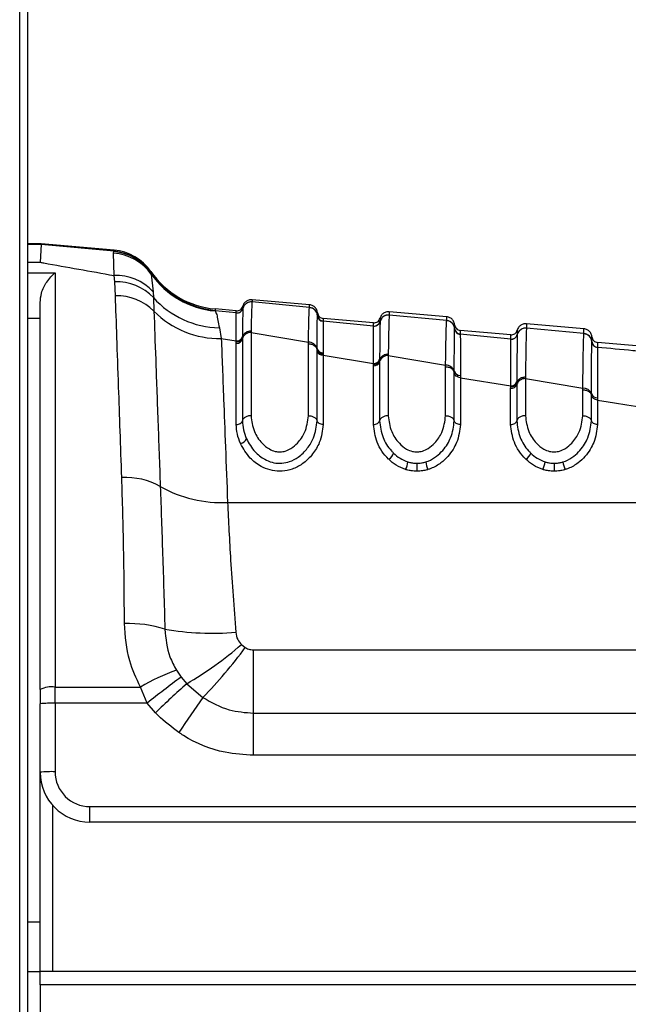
# Model space of a CAD drawing. Header units: millimetres. Extents: x 20 to 26560, y 40 to 18133.
# Tile 30 of 97: x 9228 to 9277, y 5383 to 5462. Entities that reach past the tile are written whole.
import ezdxf

# ---------------------------------------------------------------- set-up
doc = ezdxf.new("R2010")
doc.units = ezdxf.units.MM
doc.header["$LTSCALE"] = 2

msp = doc.modelspace()

# ---------------------------------------------------------------- linework, layer by layer
at = {"color": 7, "linetype": 'Continuous', "lineweight": 25}
for p, q in [((9228.023, 1723.327), (9228.023, 5940.884)), ((9228.66, 5940.309), (9228.66, 5328.142)), ((9229.748, 5443.654), (9228.66, 5443.654)), ((9229.748, 5443.6), (9229.66, 5442.167)), ((9229.748, 5443.6), (9229.748, 5443.654)), ((9235.589, 5443.143), (9229.748, 5443.654)), ((9235.592, 5443.047), (9229.748, 5443.6)), ((9235.554, 5442.886), (9235.572, 5443.021)), ((9235.585, 5441.106), (9235.554, 5442.886)), ((9235.572, 5443.021), (9235.592, 5443.047)), ((9230.86, 5441.313), (9230.86, 5408.1)), ((9238.536, 5441.425), (9238.539, 5441.33)), ((9238.539, 5441.33), (9238.543, 5441.309)), ((9238.543, 5441.309), (9238.565, 5441.219)), ((9238.565, 5441.219), (9238.715, 5439.802)), ((9235.638, 5440.61), (9235.585, 5441.106)), ((9235.701, 5439.487), (9235.638, 5440.61)), ((9238.715, 5439.802), (9238.744, 5439.328)), ((9229.66, 5407.902), (9229.66, 5438.937)), ((9238.744, 5439.328), (9238.786, 5438.242)), ((9251.26, 5438.761), (9246.655, 5439.164)), ((9246.655, 5438.988), (9246.655, 5438.982)), ((9251.26, 5438.543), (9246.655, 5438.982)), ((9245.389, 5438.099), (9243.687, 5438.262)), ((9245.389, 5438.27), (9243.693, 5438.419)), ((9245.39, 5438.096), (9245.389, 5438.099)), ((9245.39, 5438.089), (9245.39, 5438.096)), ((9245.917, 5438.467), (9245.916, 5438.461)), ((9245.917, 5438.471), (9245.917, 5438.467)), ((9251.26, 5438.537), (9251.26, 5438.543)), ((9262.26, 5437.798), (9257.655, 5438.201)), ((9251.897, 5437.897), (9251.897, 5437.903)), ((9251.897, 5437.893), (9251.897, 5437.897)), ((9256.389, 5437.308), (9252.352, 5437.661)), ((9252.352, 5437.445), (9252.352, 5437.44)), ((9252.352, 5437.44), (9252.352, 5437.436)), ((9256.389, 5437.051), (9252.352, 5437.436)), ((9256.917, 5437.419), (9256.916, 5437.412)), ((9256.917, 5437.422), (9256.917, 5437.418)), ((9257.655, 5437.939), (9257.655, 5437.933)), ((9262.26, 5437.494), (9257.655, 5437.933)), ((9262.26, 5437.488), (9262.26, 5437.494)), ((9273.26, 5436.836), (9268.655, 5437.239)), ((9244.03, 5436.916), (9244.185, 5436.052)), ((9246.572, 5436.646), (9246.571, 5436.528)), ((9246.571, 5436.528), (9246.571, 5429.864)), ((9246.571, 5436.528), (9251.171, 5435.755)), ((9256.39, 5437.047), (9256.389, 5437.051)), ((9256.39, 5437.041), (9256.39, 5437.047)), ((9262.897, 5436.848), (9262.897, 5436.854)), ((9262.897, 5436.844), (9262.897, 5436.848)), ((9262.897, 5436.848), (9262.897, 5436.844)), ((9267.389, 5436.346), (9263.352, 5436.699)), ((9268.655, 5436.89), (9268.655, 5436.885)), ((9273.26, 5436.447), (9268.655, 5436.885)), ((9273.26, 5436.441), (9273.26, 5436.447)), ((9244.185, 5436.052), (9245.388, 5435.855)), ((9245.387, 5435.661), (9245.388, 5435.776)), ((9245.387, 5429.158), (9245.387, 5435.661)), ((9245.881, 5436.138), (9245.88, 5436.022)), ((9245.88, 5436.022), (9245.88, 5429.452)), ((9245.881, 5436.216), (9245.881, 5436.138)), ((9251.171, 5429.864), (9251.171, 5435.637)), ((9263.352, 5436.397), (9263.352, 5436.391)), ((9263.352, 5436.391), (9263.352, 5436.387)), ((9267.389, 5436.003), (9263.352, 5436.387)), ((9267.389, 5435.999), (9267.389, 5436.003)), ((9267.389, 5435.993), (9267.389, 5435.999)), ((9267.917, 5436.37), (9267.916, 5436.364)), ((9267.917, 5436.374), (9267.917, 5436.37)), ((9273.897, 5435.801), (9273.897, 5435.807)), ((9273.897, 5435.797), (9273.897, 5435.801)), ((9278.389, 5435.383), (9274.352, 5435.737)), ((9251.861, 5435.144), (9251.862, 5435.258)), ((9251.861, 5435.064), (9251.861, 5435.144)), ((9251.861, 5429.452), (9251.861, 5435.064)), ((9252.353, 5434.9), (9252.353, 5434.79)), ((9274.352, 5435.35), (9274.352, 5435.344)), ((9274.352, 5435.344), (9274.352, 5435.34)), ((9252.353, 5434.79), (9252.354, 5434.713)), ((9252.354, 5434.713), (9252.354, 5429.158)), ((9252.354, 5434.713), (9256.388, 5434.051)), ((9256.388, 5433.973), (9256.388, 5434.051)), ((9256.881, 5434.394), (9256.88, 5434.316)), ((9256.88, 5434.316), (9256.88, 5434.2)), ((9256.88, 5434.2), (9256.88, 5429.452)), ((9257.572, 5434.798), (9257.571, 5434.679)), ((9257.571, 5434.679), (9257.571, 5429.864)), ((9257.571, 5434.679), (9262.171, 5433.906)), ((9256.387, 5433.857), (9256.388, 5433.973)), ((9256.387, 5429.158), (9256.387, 5433.857)), ((9262.171, 5429.864), (9262.171, 5433.789)), ((9262.861, 5433.321), (9262.862, 5433.436)), ((9262.861, 5429.452), (9262.861, 5433.322)), ((9263.353, 5433.097), (9263.354, 5432.909)), ((9263.354, 5432.909), (9263.354, 5429.158)), ((9263.354, 5432.909), (9267.388, 5432.249)), ((9267.881, 5432.573), (9267.88, 5432.495)), ((9267.88, 5432.495), (9267.88, 5432.379)), ((9268.572, 5432.951), (9268.571, 5432.832)), ((9268.571, 5432.832), (9268.571, 5429.864)), ((9268.571, 5432.832), (9273.171, 5432.061)), ((9267.387, 5432.055), (9267.388, 5432.17)), ((9267.387, 5429.158), (9267.387, 5432.055)), ((9267.388, 5432.17), (9267.388, 5432.249)), ((9267.88, 5432.379), (9267.88, 5429.452)), ((9273.171, 5429.864), (9273.171, 5431.944)), ((9273.861, 5431.502), (9273.861, 5431.617)), ((9273.861, 5429.452), (9273.861, 5431.503)), ((9274.353, 5431.297), (9274.354, 5431.109)), ((9274.354, 5431.109), (9274.354, 5429.158)), ((9244.691, 5422.911), (9300.192, 5422.911)), ((9245.8, 5411.507), (9246.107, 5411.273)), ((9246.782, 5406.012), (9246.782, 5411.093)), ((9246.782, 5411.093), (9283.937, 5411.093)), ((9240.583, 5409.443), (9240.957, 5408.898)), ((9240.957, 5408.898), (9241.413, 5408.372)), ((9230.86, 5408.1), (9237.704, 5408.1)), ((9230.86, 5406.797), (9230.86, 5408.1)), ((9238.243, 5406.797), (9237.704, 5408.1)), ((9241.413, 5408.372), (9242.714, 5407.263)), ((9229.66, 5407.902), (9229.66, 5406.755)), ((9229.66, 5401.268), (9229.66, 5406.755)), ((9230.86, 5406.797), (9230.86, 5401.31)), ((9238.243, 5406.797), (9230.86, 5406.797)), ((9238.906, 5406.041), (9238.243, 5406.797)), ((9246.782, 5402.626), (9246.782, 5406.012)), ((9246.782, 5406.012), (9283.937, 5406.012)), ((9283.937, 5402.626), (9246.782, 5402.626)), ((9229.66, 5385.309), (9229.66, 5401.268)), ((9233.66, 5398.51), (9283.136, 5398.51)), ((9233.66, 5397.268), (9233.66, 5398.51)), ((9283.136, 5397.268), (9233.66, 5397.268)), ((9229.66, 5385.268), (9228.66, 5385.268)), ((9229.66, 5385.309), (9284.06, 5385.309)), ((9229.66, 5384.213), (9229.66, 5385.309)), ((9229.66, 5384.213), (9229.66, 5337.809)), ((9284.06, 5384.213), (9229.66, 5384.213))]:
    msp.add_line(p, q, dxfattribs=at)
at = {"color": 8, "linetype": 'Continuous', "lineweight": 25}
for p, q in [((9229.748, 5443.6), (9228.66, 5443.6)), ((9228.66, 5442.167), (9229.66, 5442.167)), ((9228.66, 5441.313), (9230.86, 5441.313)), ((9229.66, 5437.648), (9228.66, 5437.648)), ((9256.917, 5437.68), (9256.917, 5437.677)), ((9256.917, 5437.491), (9256.917, 5437.422)), ((9230.66, 5398.623), (9230.66, 5385.309)), ((9228.66, 5389.268), (9229.66, 5389.268))]:
    msp.add_line(p, q, dxfattribs=at)
at = {"color": 7, "linetype": 'Continuous', "lineweight": 25}
for centre, radius, start, end in [((9235.324, 5438.919), 3.973, 35.35617, 86.68763), ((9235.256, 5439.039), 3.995, 34.63941, 85.46227), ((9235.24, 5439.158), 4, 34.5212, 85), ((9235.244, 5439.062), 4, 34.54146, 85.01065), ((9244.303, 5445.392), 7, 214.5212, 265), ((9244.306, 5445.283), 7, 214.58939, 265.0121), ((9244.301, 5445.24), 7.005, 215.03246, 264.96994), ((9235.743, 5437.075), 4.034, 42.53877, 92.24642), ((9235.761, 5436.506), 4.106, 43.41904, 91.71791), ((9235.799, 5435.284), 4.204, 44.71649, 91.33455), ((9244.143, 5444.161), 7.246, 221.8331, 269.10752), ((9246.594, 5438.285), 0.7, 84.98399, 165.43621), ((9244.026, 5443.411), 7.36, 224.6086, 271.23686), ((9245.433, 5438.598), 0.5, 264.99148, 345.37717), ((9245.432, 5438.587), 0.5, 265.08761, 345.41781), ((9251.2, 5437.846), 0.7, 4.62988, 85.03638), ((9252.395, 5437.943), 0.5, 184.62985, 265.03633), ((9252.395, 5437.934), 0.5, 184.68114, 265.02501), ((9256.433, 5437.549), 0.5, 264.98717, 345.36264), ((9256.433, 5437.539), 0.5, 265.04662, 345.38446), ((9257.594, 5437.236), 0.7, 84.97949, 165.4034), ((9262.2, 5436.797), 0.699, 4.64418, 85.05089), ((9246.537, 5435.85), 0.678, 87.13276, 165.31534), ((9263.395, 5436.894), 0.5, 184.64414, 265.05083), ((9263.395, 5436.885), 0.5, 184.682, 265.03946), ((9268.594, 5436.188), 0.7, 84.97525, 165.37808), ((9273.2, 5435.75), 0.699, 4.65822, 85.06511), ((9245.412, 5436.145), 0.485, 267.13276, 345.31534), ((9245.413, 5436.338), 0.484, 267.06175, 345.38971), ((9251.208, 5435.078), 0.677, 15.38173, 93.14718), ((9267.433, 5436.501), 0.5, 264.9829, 345.34821), ((9267.433, 5436.491), 0.5, 265.02096, 345.35919), ((9274.395, 5435.847), 0.5, 184.65817, 265.06503), ((9274.395, 5435.838), 0.5, 184.68744, 265.05383), ((9252.326, 5435.195), 0.483, 195.70765, 273.3443), ((9252.33, 5435.384), 0.485, 195.10197, 272.78612), ((9256.419, 5434.338), 0.482, 266.23569, 343.33479), ((9256.42, 5434.531), 0.481, 266.15699, 343.44508), ((9257.526, 5434.006), 0.674, 86.23569, 163.33479), ((9262.218, 5433.234), 0.674, 17.4404, 94.02359), ((9263.322, 5433.578), 0.482, 197.13493, 273.7063), ((9267.427, 5432.726), 0.479, 265.30087, 341.34088), ((9268.517, 5432.162), 0.672, 85.38755, 161.20426), ((9267.426, 5432.534), 0.48, 265.38755, 341.20426), ((9273.228, 5431.391), 0.673, 19.64509, 94.84722), ((9274.315, 5431.776), 0.481, 199.31367, 274.56263), ((9245.617, 5428.235), 0.623, 280.68995, 339.45519), ((9257.183, 5427.099), 0.849, 300.37098, 344.02401), ((9257.283, 5426.385), 1.881, 333.49877, 353.0668), ((9262.479, 5426.381), 1.917, 186.79912, 206.00107), ((9268.183, 5427.099), 0.849, 300.37098, 344.02401), ((9268.283, 5426.385), 1.881, 333.49877, 353.0668), ((9273.479, 5426.381), 1.917, 186.79912, 206.00107), ((9539.987, 5426.268), 280.111, 180.04546, 180.17627), ((9550.987, 5426.268), 280.111, 180.04546, 180.17627), ((9236.537, 5419.262), 5.644, 60.75926, 93.32358), ((9244.164, 5432.736), 9.839, 240.33086, 273.07087), ((9236.726, 5403.523), 9.674, 72.29182, 91.79366), ((9243.487, 5434.981), 22.567, 260.25783, 274.72954), ((9227.031, 5433.132), 28.634, 300.14977, 310.95617), ((9216.007, 5433.301), 37.3, 315.72614, 323.80206), ((9245.594, 5394.939), 15.345, 109.05851, 120.9417), ((9289.864, 5342.902), 82.142, 126.54132, 128.93501), ((9230.569, 5406.136), 1.986, 81.55172, 117.20898), ((9300.476, 5342.331), 88.599, 131.80753, 134.02135), ((9335.243, 5341.101), 113.749, 144.434, 146.1493), ((9230.561, 5398.17), 8.633, 88.01091, 95.98665), ((9230.561, 5392.683), 8.633, 88.01091, 95.98665), ((9233.66, 5401.268), 4, 180, 270), ((9233.66, 5401.31), 2.8, 180, 270)]:
    msp.add_arc(centre, radius, start, end, dxfattribs=at)
for points, knots in [([(9235.592, 5443.047), (9235.591, 5443.073), (9235.589, 5443.13), (9235.589, 5443.139), (9235.589, 5443.143)], [0, 0, 0, 0, 0.458483, 1, 1, 1, 1]), ([(9229.66, 5442.167), (9229.758, 5442.149), (9231.706, 5441.802), (9233.695, 5441.445), (9235.585, 5441.106)], [0, 0, 0, 0, 0.05035, 1, 1, 1, 1]), ([(9229.66, 5438.937), (9229.687, 5439.193), (9229.753, 5439.826), (9230.211, 5440.682), (9230.626, 5441.132), (9230.858, 5441.31), (9230.86, 5441.313)], [0, 0, 0, 0, 0.2338982, 0.5767586, 0.994715, 1, 1, 1, 1]), ([(9236.21, 5424.897), (9236.122, 5427.41), (9235.978, 5431.551), (9235.813, 5436.287), (9235.739, 5438.413), (9235.701, 5439.487)], [0, 0, 0, 0, 0.433271, 0.71391, 1, 1, 1, 1]), ([(9246.655, 5439.164), (9246.563, 5439.161), (9246.378, 5439.156), (9246.133, 5439.015), (9245.979, 5438.829), (9245.933, 5438.693), (9245.917, 5438.643)], [0, 0, 0, 0, 0.279636, 0.559272, 0.838908, 1, 1, 1, 1]), ([(9246.655, 5438.988), (9246.563, 5438.986), (9246.378, 5438.981), (9246.133, 5438.84), (9245.979, 5438.654), (9245.933, 5438.517), (9245.917, 5438.467)], [0, 0, 0, 0, 0.279598, 0.559198, 0.838799, 1, 1, 1, 1]), ([(9246.655, 5438.982), (9246.655, 5438.982), (9246.642, 5438.922), (9246.615, 5438.506), (9246.587, 5437.272), (9246.572, 5436.646)], [0, 0, 0, 0, 0.002812, 0.494132, 1, 1, 1, 1]), ([(9246.655, 5439.164), (9246.655, 5439.164), (9246.655, 5439.163), (9246.655, 5439.136), (9246.655, 5439.038), (9246.655, 5438.988)], [0, 0, 0, 0, 0.024033, 0.499895, 1, 1, 1, 1]), ([(9238.786, 5438.242), (9238.831, 5437.01), (9238.921, 5434.51), (9239.095, 5429.712), (9239.23, 5425.973), (9239.294, 5424.187)], [0, 0, 0, 0, 0.336899, 0.683337, 1, 1, 1, 1]), ([(9243.697, 5438.31), (9243.697, 5438.307), (9243.697, 5438.292), (9243.691, 5438.275), (9243.687, 5438.262)], [0, 0, 0, 0, 0.194649, 1, 1, 1, 1]), ([(9243.687, 5438.262), (9243.729, 5438.193), (9243.833, 5438.025), (9243.957, 5437.326), (9244.03, 5436.916)], [0, 0, 0, 0, 0.4120492, 1, 1, 1, 1]), ([(9243.693, 5438.419), (9243.693, 5438.414), (9243.694, 5438.405), (9243.696, 5438.341), (9243.697, 5438.31)], [0, 0, 0, 0, 0.508496, 1, 1, 1, 1]), ([(9245.388, 5435.855), (9245.388, 5436.216), (9245.389, 5437.456), (9245.389, 5437.826), (9245.39, 5438.089)], [0, 0, 0, 0, 0.291046, 1, 1, 1, 1]), ([(9245.389, 5438.099), (9245.389, 5438.148), (9245.389, 5438.225), (9245.389, 5438.265), (9245.389, 5438.269), (9245.389, 5438.27)], [0, 0, 0, 0, 0.494543, 0.782677, 1, 1, 1, 1]), ([(9245.916, 5438.461), (9245.908, 5438.193), (9245.898, 5437.859), (9245.886, 5436.741), (9245.883, 5436.365), (9245.881, 5436.216)], [0, 0, 0, 0, 0.708615, 0.884881, 1, 1, 1, 1]), ([(9245.917, 5438.627), (9245.917, 5438.619), (9245.917, 5438.595), (9245.917, 5438.521), (9245.917, 5438.471)], [0, 0, 0, 0, 0.316305, 1, 1, 1, 1]), ([(9251.171, 5435.755), (9251.176, 5436.009), (9251.19, 5436.785), (9251.219, 5437.902), (9251.244, 5438.43), (9251.258, 5438.527), (9251.26, 5438.537)], [0, 0, 0, 0, 0.1603846, 0.4901531, 0.9447345, 1, 1, 1, 1]), ([(9251.26, 5438.543), (9251.26, 5438.553), (9251.26, 5438.623), (9251.26, 5438.718), (9251.26, 5438.759), (9251.26, 5438.76), (9251.26, 5438.761)], [0, 0, 0, 0, 0.0661, 0.493687, 0.921273, 1, 1, 1, 1]), ([(9251.897, 5438.119), (9251.889, 5438.171), (9251.868, 5438.314), (9251.749, 5438.524), (9251.532, 5438.705), (9251.351, 5438.742), (9251.26, 5438.761)], [0, 0, 0, 0, 0.161092, 0.440728, 0.720364, 1, 1, 1, 1]), ([(9251.897, 5437.897), (9251.889, 5437.949), (9251.868, 5438.091), (9251.748, 5438.301), (9251.531, 5438.482), (9251.35, 5438.519), (9251.26, 5438.537)], [0, 0, 0, 0, 0.160981, 0.440654, 0.720327, 1, 1, 1, 1]), ([(9251.897, 5437.903), (9251.897, 5437.964), (9251.897, 5438.057), (9251.897, 5438.111), (9251.897, 5438.117), (9251.897, 5438.119)], [0, 0, 0, 0, 0.493682, 0.749994, 1, 1, 1, 1]), ([(9257.655, 5438.201), (9257.563, 5438.199), (9257.378, 5438.194), (9257.133, 5438.053), (9256.979, 5437.867), (9256.933, 5437.73), (9256.917, 5437.68)], [0, 0, 0, 0, 0.279636, 0.559272, 0.838908, 1, 1, 1, 1]), ([(9257.655, 5438.201), (9257.655, 5438.197), (9257.655, 5438.189), (9257.655, 5438.123), (9257.655, 5438.038), (9257.655, 5437.953), (9257.655, 5437.939)], [0, 0, 0, 0, 0.305202, 0.499842, 0.916458, 1, 1, 1, 1]), ([(9251.862, 5435.258), (9251.865, 5435.709), (9251.872, 5436.549), (9251.883, 5437.413), (9251.891, 5437.795), (9251.896, 5437.876), (9251.897, 5437.893)], [0, 0, 0, 0, 0.310244, 0.578241, 0.913143, 1, 1, 1, 1]), ([(9252.352, 5437.661), (9252.352, 5437.659), (9252.352, 5437.653), (9252.352, 5437.599), (9252.352, 5437.506), (9252.352, 5437.445)], [0, 0, 0, 0, 0.250008, 0.50632, 1, 1, 1, 1]), ([(9252.352, 5437.436), (9252.352, 5437.42), (9252.352, 5437.346), (9252.353, 5436.982), (9252.353, 5436.15), (9252.353, 5435.337), (9252.353, 5434.9)], [0, 0, 0, 0, 0.08676, 0.421461, 0.689498, 1, 1, 1, 1]), ([(9256.389, 5437.051), (9256.389, 5437.092), (9256.389, 5437.171), (9256.389, 5437.278), (9256.389, 5437.296), (9256.389, 5437.308)], [0, 0, 0, 0, 0.261529, 0.496401, 1, 1, 1, 1]), ([(9256.916, 5437.412), (9256.911, 5437.198), (9256.902, 5436.877), (9256.89, 5435.637), (9256.884, 5434.806), (9256.881, 5434.394)], [0, 0, 0, 0, 0.50277, 0.753501, 1, 1, 1, 1]), ([(9257.655, 5437.939), (9257.563, 5437.936), (9257.378, 5437.931), (9257.133, 5437.79), (9256.979, 5437.605), (9256.933, 5437.468), (9256.917, 5437.419)], [0, 0, 0, 0, 0.279611, 0.559221, 0.838832, 1, 1, 1, 1]), ([(9256.917, 5437.677), (9256.917, 5437.664), (9256.917, 5437.646), (9256.917, 5437.561), (9256.917, 5437.508), (9256.917, 5437.491)], [0, 0, 0, 0, 0.580101, 0.866799, 1, 1, 1, 1]), ([(9257.655, 5437.933), (9257.648, 5437.843), (9257.635, 5437.687), (9257.613, 5436.962), (9257.592, 5436.039), (9257.578, 5435.141), (9257.572, 5434.798)], [0, 0, 0, 0, 0.2849259, 0.4961002, 0.8071302, 1, 1, 1, 1]), ([(9262.171, 5433.906), (9262.171, 5433.915), (9262.18, 5434.531), (9262.195, 5435.449), (9262.218, 5436.547), (9262.239, 5437.24), (9262.254, 5437.414), (9262.26, 5437.488)], [0, 0, 0, 0, 0.0043085, 0.292825, 0.4919436, 0.7826849, 1, 1, 1, 1]), ([(9262.26, 5437.494), (9262.26, 5437.552), (9262.26, 5437.644), (9262.26, 5437.748), (9262.26, 5437.794), (9262.26, 5437.797), (9262.26, 5437.798)], [0, 0, 0, 0, 0.314829, 0.495571, 0.884785, 1, 1, 1, 1]), ([(9262.897, 5437.157), (9262.889, 5437.209), (9262.868, 5437.352), (9262.749, 5437.561), (9262.532, 5437.743), (9262.351, 5437.78), (9262.26, 5437.798)], [0, 0, 0, 0, 0.161092, 0.440728, 0.720364, 1, 1, 1, 1]), ([(9262.897, 5436.848), (9262.889, 5436.9), (9262.868, 5437.042), (9262.748, 5437.252), (9262.531, 5437.433), (9262.35, 5437.47), (9262.26, 5437.488)], [0, 0, 0, 0, 0.161012, 0.440674, 0.720337, 1, 1, 1, 1]), ([(9268.655, 5437.239), (9268.563, 5437.236), (9268.378, 5437.231), (9268.133, 5437.09), (9267.979, 5436.905), (9267.933, 5436.768), (9267.917, 5436.718)], [0, 0, 0, 0, 0.279636, 0.559272, 0.838908, 1, 1, 1, 1]), ([(9268.655, 5437.239), (9268.655, 5437.232), (9268.655, 5437.221), (9268.655, 5437.138), (9268.655, 5437.037), (9268.655, 5436.926), (9268.655, 5436.89)], [0, 0, 0, 0, 0.3308948, 0.4997867, 0.8377138, 1, 1, 1, 1]), ([(9246.572, 5436.646), (9246.48, 5436.637), (9246.297, 5436.619), (9246.064, 5436.478), (9245.926, 5436.305), (9245.893, 5436.183), (9245.881, 5436.138)], [0, 0, 0, 0, 0.279724, 0.559449, 0.839173, 1, 1, 1, 1]), ([(9256.388, 5434.051), (9256.388, 5434.457), (9256.388, 5435.275), (9256.389, 5436.5), (9256.389, 5436.824), (9256.39, 5437.041)], [0, 0, 0, 0, 0.2462947, 0.4969608, 1, 1, 1, 1]), ([(9262.862, 5433.436), (9262.865, 5433.927), (9262.871, 5434.864), (9262.882, 5436.12), (9262.891, 5436.704), (9262.896, 5436.827), (9262.897, 5436.844)], [0, 0, 0, 0, 0.260049, 0.495705, 0.929228, 1, 1, 1, 1]), ([(9262.897, 5436.854), (9262.897, 5436.94), (9262.897, 5437.064), (9262.897, 5437.143), (9262.897, 5437.152), (9262.897, 5437.157)], [0, 0, 0, 0, 0.4955633, 0.712251, 1, 1, 1, 1]), ([(9263.352, 5436.699), (9263.352, 5436.694), (9263.352, 5436.685), (9263.352, 5436.606), (9263.352, 5436.483), (9263.352, 5436.397)], [0, 0, 0, 0, 0.287751, 0.504438, 1, 1, 1, 1]), ([(9268.655, 5436.89), (9268.563, 5436.888), (9268.378, 5436.883), (9268.133, 5436.742), (9267.979, 5436.557), (9267.933, 5436.42), (9267.917, 5436.37)], [0, 0, 0, 0, 0.279617, 0.559234, 0.838851, 1, 1, 1, 1]), ([(9267.917, 5436.718), (9267.917, 5436.702), (9267.917, 5436.679), (9267.917, 5436.54), (9267.917, 5436.436), (9267.917, 5436.374)], [0, 0, 0, 0, 0.502579, 0.705981, 1, 1, 1, 1]), ([(9268.655, 5436.885), (9268.654, 5436.876), (9268.647, 5436.8), (9268.634, 5436.492), (9268.617, 5435.82), (9268.598, 5434.816), (9268.583, 5433.738), (9268.572, 5432.951)], [0, 0, 0, 0, 0.037003, 0.308027, 0.496839, 0.632749, 1, 1, 1, 1]), ([(9273.171, 5432.061), (9273.182, 5432.922), (9273.197, 5434.088), (9273.218, 5435.186), (9273.235, 5435.921), (9273.249, 5436.315), (9273.258, 5436.419), (9273.26, 5436.441)], [0, 0, 0, 0, 0.3631036, 0.4923339, 0.6722178, 0.9298681, 1, 1, 1, 1]), ([(9273.26, 5436.447), (9273.26, 5436.451), (9273.26, 5436.538), (9273.26, 5436.644), (9273.26, 5436.764), (9273.26, 5436.826), (9273.26, 5436.833), (9273.26, 5436.836)], [0, 0, 0, 0, 0.017392, 0.336932, 0.496696, 0.8163, 1, 1, 1, 1]), ([(9273.897, 5436.195), (9273.889, 5436.247), (9273.868, 5436.389), (9273.749, 5436.599), (9273.532, 5436.78), (9273.351, 5436.817), (9273.26, 5436.836)], [0, 0, 0, 0, 0.161092, 0.440728, 0.720364, 1, 1, 1, 1]), ([(9273.897, 5435.801), (9273.889, 5435.853), (9273.868, 5435.995), (9273.748, 5436.204), (9273.531, 5436.386), (9273.35, 5436.422), (9273.26, 5436.441)], [0, 0, 0, 0, 0.161031, 0.440687, 0.720344, 1, 1, 1, 1]), ([(9244.185, 5436.052), (9244.244, 5434.53), (9244.34, 5432.032), (9244.519, 5427.401), (9244.633, 5424.417), (9244.691, 5422.911)], [0, 0, 0, 0, 0.435994, 0.71534, 1, 1, 1, 1]), ([(9245.388, 5435.776), (9245.446, 5435.782), (9245.563, 5435.792), (9245.716, 5435.873), (9245.833, 5435.99), (9245.865, 5436.089), (9245.881, 5436.138)], [0, 0, 0, 0, 0.250001, 0.500001, 0.750001, 1, 1, 1, 1]), ([(9245.388, 5435.776), (9245.388, 5435.777), (9245.388, 5435.803), (9245.388, 5435.829), (9245.388, 5435.855)], [0, 0, 0, 0, 0.009455, 1, 1, 1, 1]), ([(9251.171, 5435.637), (9251.171, 5435.638), (9251.171, 5435.677), (9251.171, 5435.716), (9251.171, 5435.755)], [0, 0, 0, 0, 0.0094, 1, 1, 1, 1]), ([(9251.171, 5435.637), (9251.263, 5435.628), (9251.447, 5435.61), (9251.679, 5435.472), (9251.816, 5435.304), (9251.849, 5435.187), (9251.861, 5435.144)], [0, 0, 0, 0, 0.281356, 0.561532, 0.840526, 1, 1, 1, 1]), ([(9263.352, 5436.387), (9263.352, 5436.371), (9263.352, 5436.257), (9263.353, 5435.696), (9263.353, 5434.482), (9263.353, 5433.574), (9263.353, 5433.097)], [0, 0, 0, 0, 0.070691, 0.503986, 0.739713, 1, 1, 1, 1]), ([(9267.388, 5432.249), (9267.388, 5432.809), (9267.388, 5433.825), (9267.388, 5435.331), (9267.389, 5435.722), (9267.389, 5435.993)], [0, 0, 0, 0, 0.274548, 0.497884, 1, 1, 1, 1]), ([(9267.389, 5436.003), (9267.389, 5436.064), (9267.389, 5436.168), (9267.389, 5436.307), (9267.389, 5436.33), (9267.389, 5436.346)], [0, 0, 0, 0, 0.29402, 0.497422, 1, 1, 1, 1]), ([(9267.916, 5436.364), (9267.916, 5436.358), (9267.911, 5436.236), (9267.902, 5435.636), (9267.891, 5434.184), (9267.884, 5433.145), (9267.881, 5432.573)], [0, 0, 0, 0, 0.024925, 0.501984, 0.725309, 1, 1, 1, 1]), ([(9273.861, 5431.617), (9273.862, 5431.67), (9273.865, 5432.357), (9273.871, 5433.418), (9273.884, 5435.083), (9273.891, 5435.502), (9273.897, 5435.797)], [0, 0, 0, 0, 0.022107, 0.283651, 0.496206, 1, 1, 1, 1]), ([(9273.897, 5435.807), (9273.897, 5435.917), (9273.897, 5436.071), (9273.897, 5436.175), (9273.897, 5436.187), (9273.897, 5436.195)], [0, 0, 0, 0, 0.496689, 0.688219, 1, 1, 1, 1]), ([(9274.352, 5435.737), (9274.352, 5435.729), (9274.352, 5435.717), (9274.352, 5435.613), (9274.352, 5435.46), (9274.352, 5435.35)], [0, 0, 0, 0, 0.311783, 0.503313, 1, 1, 1, 1]), ([(9274.352, 5435.34), (9274.352, 5435.327), (9274.352, 5435.192), (9274.353, 5434.536), (9274.353, 5433.032), (9274.353, 5431.928), (9274.353, 5431.297)], [0, 0, 0, 0, 0.050673, 0.503819, 0.716324, 1, 1, 1, 1]), ([(9278.389, 5434.957), (9277.989, 5434.995), (9276.643, 5435.123), (9275.297, 5435.25), (9274.352, 5435.34)], [0, 0, 0, 0, 0.297159, 1, 1, 1, 1]), ([(9256.388, 5433.973), (9256.446, 5433.977), (9256.563, 5433.987), (9256.716, 5434.064), (9256.833, 5434.175), (9256.865, 5434.269), (9256.88, 5434.316)], [0, 0, 0, 0, 0.250001, 0.500001, 0.750001, 1, 1, 1, 1]), ([(9257.572, 5434.797), (9257.48, 5434.789), (9257.296, 5434.772), (9257.064, 5434.638), (9256.926, 5434.474), (9256.893, 5434.358), (9256.88, 5434.316)], [0, 0, 0, 0, 0.279704, 0.559409, 0.839113, 1, 1, 1, 1]), ([(9262.171, 5433.789), (9262.171, 5433.789), (9262.171, 5433.829), (9262.171, 5433.868), (9262.171, 5433.906)], [0, 0, 0, 0, 0.009508, 1, 1, 1, 1]), ([(9262.171, 5433.789), (9262.262, 5433.78), (9262.446, 5433.764), (9262.678, 5433.634), (9262.815, 5433.475), (9262.849, 5433.363), (9262.861, 5433.322)], [0, 0, 0, 0, 0.279613, 0.559227, 0.83884, 1, 1, 1, 1]), ([(9263.354, 5432.909), (9263.295, 5432.921), (9263.178, 5432.944), (9263.025, 5433.038), (9262.908, 5433.166), (9262.877, 5433.27), (9262.861, 5433.322)], [0, 0, 0, 0, 0.249971, 0.499954, 0.749961, 1, 1, 1, 1]), ([(9267.388, 5432.17), (9267.446, 5432.175), (9267.563, 5432.184), (9267.716, 5432.257), (9267.833, 5432.362), (9267.865, 5432.451), (9267.88, 5432.495)], [0, 0, 0, 0, 0.250001, 0.500001, 0.750001, 1, 1, 1, 1]), ([(9268.572, 5432.951), (9268.48, 5432.943), (9268.296, 5432.927), (9268.064, 5432.8), (9267.926, 5432.645), (9267.893, 5432.535), (9267.88, 5432.495)], [0, 0, 0, 0, 0.279692, 0.559386, 0.839081, 1, 1, 1, 1]), ([(9273.171, 5431.944), (9273.171, 5431.944), (9273.171, 5431.983), (9273.171, 5432.022), (9273.171, 5432.061)], [0, 0, 0, 0, 0.0095779, 1, 1, 1, 1]), ([(9273.171, 5431.944), (9273.262, 5431.936), (9273.446, 5431.92), (9273.678, 5431.798), (9273.815, 5431.648), (9273.849, 5431.542), (9273.861, 5431.503)], [0, 0, 0, 0, 0.279617, 0.559234, 0.838851, 1, 1, 1, 1]), ([(9274.354, 5431.109), (9274.295, 5431.12), (9274.178, 5431.143), (9274.025, 5431.233), (9273.908, 5431.354), (9273.877, 5431.453), (9273.861, 5431.503)], [0, 0, 0, 0, 0.249976, 0.499962, 0.749967, 1, 1, 1, 1]), ([(9274.354, 5431.109), (9274.806, 5431.035), (9276.15, 5430.816), (9277.495, 5430.596), (9278.388, 5430.45)], [0, 0, 0, 0, 0.336503, 1, 1, 1, 1]), ([(9246.571, 5429.864), (9246.479, 5429.856), (9246.296, 5429.841), (9246.064, 5429.727), (9245.926, 5429.587), (9245.893, 5429.488), (9245.88, 5429.452)], [0, 0, 0, 0, 0.279636, 0.559272, 0.838908, 1, 1, 1, 1]), ([(9245.88, 5429.452), (9245.894, 5429.212), (9245.921, 5428.733), (9246.107, 5428.255), (9246.2, 5428.016)], [0, 0, 0, 0, 0.500117, 1, 1, 1, 1]), ([(9246.2, 5428.016), (9246.403, 5427.649), (9246.744, 5427.031), (9247.53, 5426.402), (9248.231, 5426.105), (9248.718, 5426.038), (9249.2, 5426.056), (9249.732, 5426.171), (9250.472, 5426.572), (9251.13, 5427.241), (9251.718, 5428.244), (9251.807, 5428.996), (9251.861, 5429.452)], [0, 0, 0, 0, 0.159617, 0.26824, 0.335062, 0.398894, 0.414917, 0.481423, 0.563154, 0.683873, 0.808015, 1, 1, 1, 1]), ([(9246.571, 5429.864), (9246.623, 5429.436), (9246.717, 5428.672), (9247.312, 5427.747), (9247.935, 5427.219), (9248.46, 5426.991), (9248.913, 5426.938), (9249.363, 5427.017), (9249.85, 5427.253), (9250.421, 5427.749), (9251.015, 5428.648), (9251.113, 5429.41), (9251.171, 5429.864)], [0, 0, 0, 0, 0.181496, 0.323762, 0.408831, 0.462283, 0.504169, 0.545965, 0.600528, 0.677267, 0.807828, 1, 1, 1, 1]), ([(9251.171, 5429.864), (9251.262, 5429.856), (9251.446, 5429.841), (9251.678, 5429.727), (9251.815, 5429.587), (9251.849, 5429.488), (9251.861, 5429.452)], [0, 0, 0, 0, 0.279636, 0.559272, 0.838908, 1, 1, 1, 1]), ([(9257.571, 5429.864), (9257.479, 5429.856), (9257.296, 5429.841), (9257.064, 5429.727), (9256.926, 5429.587), (9256.893, 5429.488), (9256.88, 5429.452)], [0, 0, 0, 0, 0.279636, 0.559272, 0.838908, 1, 1, 1, 1]), ([(9256.88, 5429.452), (9256.934, 5429.004), (9257.032, 5428.179), (9257.569, 5427.304), (9257.941, 5426.924), (9257.999, 5426.866)], [0, 0, 0, 0, 0.500688, 0.922786, 1, 1, 1, 1]), ([(9257.571, 5429.864), (9257.623, 5429.436), (9257.717, 5428.672), (9258.312, 5427.747), (9258.936, 5427.218), (9259.46, 5426.991), (9259.913, 5426.938), (9260.363, 5427.017), (9260.85, 5427.254), (9261.421, 5427.75), (9262.015, 5428.648), (9262.113, 5429.41), (9262.171, 5429.864)], [0, 0, 0, 0, 0.181549, 0.323795, 0.40885, 0.462296, 0.504185, 0.545984, 0.60056, 0.677304, 0.807908, 1, 1, 1, 1]), ([(9260.576, 5426.154), (9260.642, 5426.176), (9260.964, 5426.285), (9261.663, 5426.71), (9262.231, 5427.393), (9262.736, 5428.366), (9262.808, 5428.996), (9262.861, 5429.452)], [0, 0, 0, 0, 0.041437, 0.201296, 0.499179, 0.63727, 1, 1, 1, 1]), ([(9262.171, 5429.864), (9262.262, 5429.856), (9262.446, 5429.841), (9262.678, 5429.727), (9262.815, 5429.587), (9262.849, 5429.488), (9262.861, 5429.452)], [0, 0, 0, 0, 0.279636, 0.559272, 0.838908, 1, 1, 1, 1]), ([(9268.571, 5429.864), (9268.479, 5429.856), (9268.296, 5429.841), (9268.064, 5429.727), (9267.926, 5429.587), (9267.893, 5429.488), (9267.88, 5429.452)], [0, 0, 0, 0, 0.279636, 0.559272, 0.838908, 1, 1, 1, 1]), ([(9267.88, 5429.452), (9267.934, 5429.004), (9268.032, 5428.179), (9268.569, 5427.304), (9268.941, 5426.924), (9268.999, 5426.866)], [0, 0, 0, 0, 0.500688, 0.922786, 1, 1, 1, 1]), ([(9268.571, 5429.864), (9268.623, 5429.436), (9268.717, 5428.672), (9269.312, 5427.747), (9269.936, 5427.218), (9270.46, 5426.991), (9270.913, 5426.938), (9271.363, 5427.017), (9271.85, 5427.254), (9272.421, 5427.75), (9273.015, 5428.648), (9273.113, 5429.41), (9273.171, 5429.864)], [0, 0, 0, 0, 0.181549, 0.323795, 0.40885, 0.462296, 0.504185, 0.545984, 0.60056, 0.677304, 0.807908, 1, 1, 1, 1]), ([(9271.576, 5426.154), (9271.642, 5426.176), (9271.964, 5426.285), (9272.663, 5426.71), (9273.231, 5427.393), (9273.736, 5428.366), (9273.808, 5428.996), (9273.861, 5429.452)], [0, 0, 0, 0, 0.041437, 0.201296, 0.499179, 0.63727, 1, 1, 1, 1]), ([(9273.171, 5429.864), (9273.262, 5429.856), (9273.446, 5429.841), (9273.678, 5429.727), (9273.815, 5429.587), (9273.849, 5429.488), (9273.861, 5429.452)], [0, 0, 0, 0, 0.279636, 0.559272, 0.838908, 1, 1, 1, 1]), ([(9245.732, 5427.623), (9245.632, 5427.878), (9245.431, 5428.39), (9245.402, 5428.902), (9245.387, 5429.158)], [0, 0, 0, 0, 0.500182, 1, 1, 1, 1]), ([(9252.354, 5429.158), (9252.295, 5428.671), (9252.199, 5427.863), (9251.552, 5426.772), (9250.806, 5426.023), (9249.933, 5425.557), (9249.283, 5425.419), (9248.679, 5425.397), (9248.077, 5425.478), (9247.238, 5425.828), (9246.34, 5426.536), (9245.956, 5427.222), (9245.732, 5427.623)], [0, 0, 0, 0, 0.180877, 0.299274, 0.418536, 0.504076, 0.577303, 0.595203, 0.666075, 0.737401, 0.846797, 1, 1, 1, 1]), ([(9257.612, 5426.367), (9257.608, 5426.371), (9257.188, 5426.778), (9256.559, 5427.72), (9256.445, 5428.68), (9256.387, 5429.158)], [0, 0, 0, 0, 0.005036, 0.503601, 1, 1, 1, 1]), ([(9263.354, 5429.158), (9263.297, 5428.671), (9263.219, 5427.996), (9262.666, 5426.94), (9262.021, 5426.176), (9261.22, 5425.696), (9260.837, 5425.568), (9260.756, 5425.54)], [0, 0, 0, 0, 0.3508199, 0.4854261, 0.7839916, 0.9541975, 1, 1, 1, 1]), ([(9268.612, 5426.367), (9268.608, 5426.371), (9268.188, 5426.778), (9267.559, 5427.72), (9267.445, 5428.68), (9267.387, 5429.158)], [0, 0, 0, 0, 0.005036, 0.503601, 1, 1, 1, 1]), ([(9274.354, 5429.158), (9274.297, 5428.671), (9274.219, 5427.996), (9273.666, 5426.94), (9273.021, 5426.176), (9272.22, 5425.696), (9271.837, 5425.568), (9271.756, 5425.54)], [0, 0, 0, 0, 0.35082, 0.485426, 0.783992, 0.954198, 1, 1, 1, 1]), ([(9258.967, 5425.546), (9258.701, 5425.652), (9258.182, 5425.861), (9257.799, 5426.201), (9257.612, 5426.367)], [0, 0, 0, 0, 0.511867, 1, 1, 1, 1]), ([(9257.999, 5426.866), (9258.162, 5426.719), (9258.486, 5426.428), (9258.929, 5426.248), (9259.151, 5426.158)], [0, 0, 0, 0, 0.500365, 1, 1, 1, 1]), ([(9259.151, 5426.158), (9259.179, 5426.15), (9259.296, 5426.114), (9259.535, 5426.061), (9259.753, 5426.051), (9259.875, 5426.046)], [0, 0, 0, 0, 0.1213016, 0.5074656, 1, 1, 1, 1]), ([(9259.875, 5426.046), (9259.993, 5426.051), (9260.208, 5426.061), (9260.44, 5426.113), (9260.553, 5426.147), (9260.576, 5426.154)], [0, 0, 0, 0, 0.492803, 0.897023, 1, 1, 1, 1]), ([(9269.967, 5425.546), (9269.701, 5425.652), (9269.182, 5425.861), (9268.799, 5426.201), (9268.612, 5426.367)], [0, 0, 0, 0, 0.511867, 1, 1, 1, 1]), ([(9268.999, 5426.866), (9269.162, 5426.719), (9269.486, 5426.428), (9269.929, 5426.248), (9270.151, 5426.158)], [0, 0, 0, 0, 0.500365, 1, 1, 1, 1]), ([(9270.151, 5426.158), (9270.179, 5426.15), (9270.296, 5426.114), (9270.535, 5426.061), (9270.753, 5426.051), (9270.875, 5426.046)], [0, 0, 0, 0, 0.121302, 0.507466, 1, 1, 1, 1]), ([(9270.875, 5426.046), (9270.993, 5426.051), (9271.208, 5426.061), (9271.44, 5426.113), (9271.553, 5426.147), (9271.576, 5426.154)], [0, 0, 0, 0, 0.492803, 0.897023, 1, 1, 1, 1]), ([(9259.876, 5425.406), (9259.722, 5425.413), (9259.448, 5425.425), (9259.147, 5425.492), (9259.001, 5425.536), (9258.967, 5425.546)], [0, 0, 0, 0, 0.4965535, 0.8807999, 1, 1, 1, 1]), ([(9260.756, 5425.54), (9260.728, 5425.532), (9260.587, 5425.49), (9260.296, 5425.425), (9260.026, 5425.413), (9259.876, 5425.406)], [0, 0, 0, 0, 0.101098, 0.503376, 1, 1, 1, 1]), ([(9270.876, 5425.406), (9270.722, 5425.413), (9270.448, 5425.425), (9270.147, 5425.492), (9270.001, 5425.536), (9269.967, 5425.546)], [0, 0, 0, 0, 0.496554, 0.8808, 1, 1, 1, 1]), ([(9271.756, 5425.54), (9271.728, 5425.532), (9271.587, 5425.49), (9271.296, 5425.425), (9271.026, 5425.413), (9270.876, 5425.406)], [0, 0, 0, 0, 0.101098, 0.503376, 1, 1, 1, 1]), ([(9236.423, 5413.193), (9236.408, 5415.22), (9236.379, 5419.319), (9236.267, 5423.024), (9236.21, 5424.897)], [0, 0, 0, 0, 0.4946038, 1, 1, 1, 1]), ([(9239.294, 5424.187), (9239.358, 5422.407), (9239.486, 5418.8), (9239.607, 5414.777), (9239.668, 5412.739)], [0, 0, 0, 0, 0.493294, 1, 1, 1, 1]), ([(9244.691, 5422.911), (9244.764, 5421.393), (9244.919, 5418.129), (9245.198, 5414.455), (9245.348, 5412.49)], [0, 0, 0, 0, 0.4651, 1, 1, 1, 1]), ([(9237.704, 5408.1), (9237.381, 5408.796), (9236.626, 5410.426), (9236.497, 5412.184), (9236.423, 5413.193)], [0, 0, 0, 0, 0.426608, 1, 1, 1, 1]), ([(9239.668, 5412.739), (9239.741, 5411.986), (9239.853, 5410.836), (9240.396, 5409.8), (9240.583, 5409.443)], [0, 0, 0, 0, 0.655212, 1, 1, 1, 1]), ([(9245.348, 5412.49), (9245.381, 5412.29), (9245.442, 5411.922), (9245.688, 5411.637), (9245.8, 5411.507)], [0, 0, 0, 0, 0.543542, 1, 1, 1, 1]), ([(9246.107, 5411.273), (9246.142, 5411.253), (9246.284, 5411.174), (9246.515, 5411.105), (9246.71, 5411.096), (9246.782, 5411.093)], [0, 0, 0, 0, 0.170024, 0.695982, 1, 1, 1, 1]), ([(9242.714, 5407.263), (9243.394, 5406.878), (9244.662, 5406.163), (9246.111, 5406.06), (9246.782, 5406.012)], [0, 0, 0, 0, 0.537046, 1, 1, 1, 1]), ([(9240.775, 5404.463), (9240.199, 5404.894), (9239.544, 5405.384), (9238.975, 5405.97), (9238.906, 5406.041)], [0, 0, 0, 0, 0.878043, 1, 1, 1, 1]), ([(9246.782, 5402.626), (9246.015, 5402.674), (9244.046, 5402.8), (9242.03, 5403.641), (9240.9, 5404.381), (9240.775, 5404.463)], [0, 0, 0, 0, 0.361897, 0.929068, 1, 1, 1, 1])]:
    msp.add_open_spline(points, degree=3, knots=knots, dxfattribs=at)
for points in [[(9245.389, 5438.27), (9245.448, 5438.271), (9245.566, 5438.273), (9245.726, 5438.352), (9245.855, 5438.477), (9245.896, 5438.587), (9245.917, 5438.643)], [(9245.39, 5438.096), (9245.448, 5438.096), (9245.566, 5438.098), (9245.727, 5438.178), (9245.855, 5438.302), (9245.896, 5438.412), (9245.917, 5438.467)], [(9251.897, 5438.119), (9251.908, 5438.062), (9251.929, 5437.946), (9252.034, 5437.801), (9252.179, 5437.694), (9252.294, 5437.672), (9252.352, 5437.661)], [(9251.897, 5437.897), (9251.908, 5437.839), (9251.929, 5437.724), (9252.034, 5437.579), (9252.179, 5437.473), (9252.294, 5437.451), (9252.352, 5437.44)], [(9256.389, 5437.308), (9256.448, 5437.309), (9256.566, 5437.311), (9256.726, 5437.39), (9256.855, 5437.515), (9256.896, 5437.625), (9256.917, 5437.68)], [(9256.39, 5437.047), (9256.448, 5437.048), (9256.566, 5437.05), (9256.726, 5437.129), (9256.855, 5437.253), (9256.896, 5437.363), (9256.917, 5437.419)], [(9262.897, 5437.157), (9262.908, 5437.099), (9262.929, 5436.983), (9263.034, 5436.838), (9263.179, 5436.732), (9263.294, 5436.71), (9263.352, 5436.699)], [(9262.897, 5436.848), (9262.908, 5436.79), (9262.929, 5436.675), (9263.034, 5436.53), (9263.179, 5436.424), (9263.294, 5436.402), (9263.352, 5436.391)], [(9267.389, 5436.346), (9267.448, 5436.347), (9267.566, 5436.348), (9267.726, 5436.428), (9267.855, 5436.552), (9267.896, 5436.663), (9267.917, 5436.718)], [(9267.389, 5435.999), (9267.448, 5436), (9267.566, 5436.001), (9267.726, 5436.081), (9267.855, 5436.205), (9267.896, 5436.315), (9267.917, 5436.37)], [(9273.897, 5436.195), (9273.908, 5436.137), (9273.929, 5436.021), (9274.034, 5435.876), (9274.179, 5435.77), (9274.294, 5435.748), (9274.352, 5435.737)], [(9273.897, 5435.801), (9273.908, 5435.743), (9273.929, 5435.628), (9274.034, 5435.483), (9274.179, 5435.377), (9274.294, 5435.355), (9274.352, 5435.344)], [(9252.353, 5434.79), (9252.295, 5434.795), (9252.178, 5434.805), (9252.025, 5434.885), (9251.908, 5434.999), (9251.876, 5435.095), (9251.861, 5435.143)], [(9245.387, 5429.158), (9245.446, 5429.163), (9245.563, 5429.171), (9245.716, 5429.237), (9245.833, 5429.332), (9245.865, 5429.412), (9245.88, 5429.452)], [(9252.354, 5429.158), (9252.295, 5429.163), (9252.178, 5429.171), (9252.025, 5429.237), (9251.908, 5429.332), (9251.876, 5429.412), (9251.861, 5429.452)], [(9256.387, 5429.158), (9256.446, 5429.163), (9256.563, 5429.171), (9256.716, 5429.237), (9256.833, 5429.332), (9256.865, 5429.412), (9256.88, 5429.452)], [(9263.354, 5429.158), (9263.295, 5429.163), (9263.178, 5429.171), (9263.025, 5429.237), (9262.908, 5429.332), (9262.876, 5429.412), (9262.861, 5429.452)], [(9267.387, 5429.158), (9267.446, 5429.163), (9267.563, 5429.171), (9267.716, 5429.237), (9267.833, 5429.332), (9267.865, 5429.412), (9267.88, 5429.452)], [(9274.354, 5429.158), (9274.295, 5429.163), (9274.178, 5429.171), (9274.025, 5429.237), (9273.908, 5429.332), (9273.876, 5429.412), (9273.861, 5429.452)]]:
    msp.add_open_spline(points, degree=3, dxfattribs=at)
at = {"color": 8, "linetype": 'Continuous', "lineweight": 25}
msp.add_open_spline([(9245.917, 5438.643), (9245.917, 5438.642), (9245.917, 5438.642), (9245.917, 5438.63), (9245.917, 5438.627)], degree=3, knots=[0, 0, 0, 0, 0.785522, 1, 1, 1, 1], dxfattribs=at)

doc.saveas('drawing.dxf')
